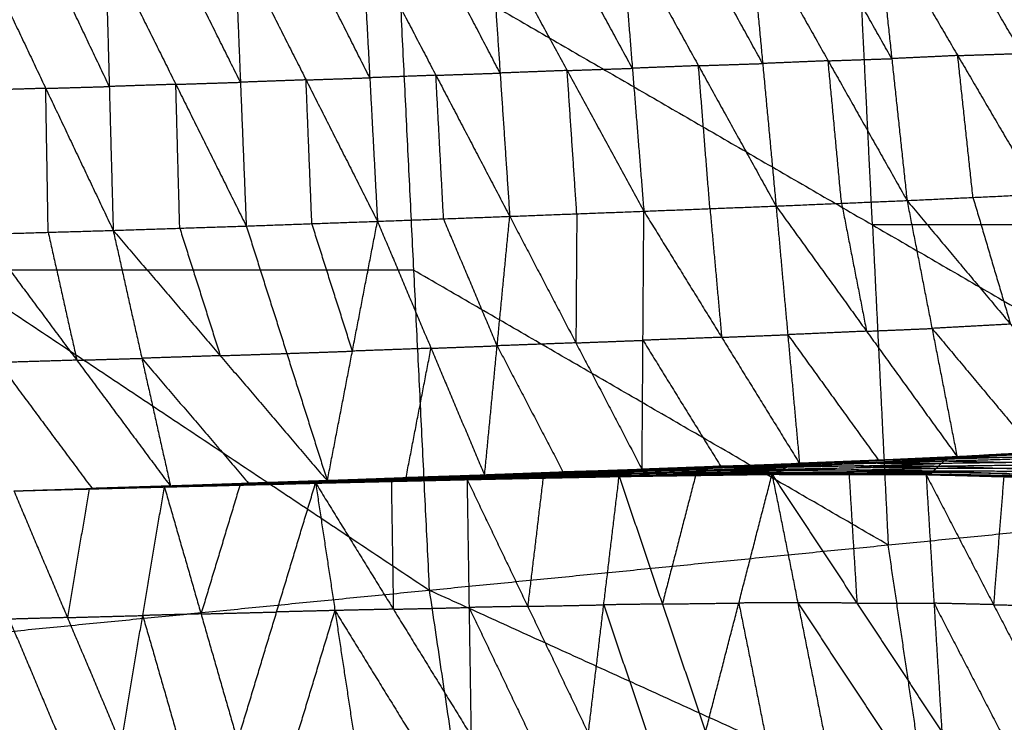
# Model space of a CAD drawing. Header units: millimetres. Extents: x -106 to 110, y -96 to 120.
# Tile 188 of 256: x -60.59 to -51.69, y 4.98 to 11.33. Entities that reach past the tile are written whole.
import ezdxf

# ---------------------------------------------------------------- set-up
doc = ezdxf.new("R2010")
doc.units = ezdxf.units.MM
doc.header["$MEASUREMENT"] = 0
doc.layers.add('Default', color=7, linetype='Continuous', true_color=0x000000)

msp = doc.modelspace()

# ---------------------------------------------------------------- linework, layer by layer
at = {"layer": 'Default'}
for points in [[(-53.8732, 10.9308, -2.1531), (-54.2238, 11.5647, -2.3992), (-54.5744, 12.1987, -2.6453)], [(-53.9942, 12.2181, -2.6531), (-53.8732, 10.9308, -2.1531), (-53.7522, 9.6434, -1.6531)], [(-53.9942, 12.2181, -2.6531), (-53.2816, 10.9557, -2.1564), (-52.5689, 9.6934, -1.6598)], [(-52.7067, 10.9749, -2.1591), (-53.063, 11.6061, -2.4075), (-53.4193, 12.2372, -2.6558)], [(-52.8445, 12.2564, -2.6585), (-52.7067, 10.9749, -2.1591), (-52.5689, 9.6934, -1.6598)], [(-52.8445, 12.2564, -2.6585), (-52.1107, 11.003, -2.158), (-51.377, 9.7496, -1.6575)], [(-51.531, 11.0223, -2.1545), (-51.8978, 11.649, -2.4047), (-52.2647, 12.2757, -2.6549)], [(-56.2461, 10.8448, -2.1154), (-56.5796, 11.4819, -2.3571), (-56.9131, 12.1191, -2.5989)], [(-56.3332, 12.1391, -2.6138), (-56.2461, 10.8448, -2.1154), (-56.1591, 9.5505, -1.617)], [(-56.3332, 12.1391, -2.6138), (-55.64, 10.8679, -2.1262), (-54.9469, 9.5967, -1.6386)], [(-55.0507, 10.888, -2.1381), (-55.3973, 11.5236, -2.3819), (-55.7438, 12.1592, -2.6257)], [(-55.1545, 12.1793, -2.6376), (-55.0507, 10.888, -2.1381), (-54.9469, 9.5967, -1.6386)], [(-55.1545, 12.1793, -2.6376), (-54.4534, 10.9114, -2.1454), (-53.7522, 9.6434, -1.6531)], [(-59.8131, 12.0231, -2.5117), (-59.7777, 10.7233, -2.0154), (-59.7424, 9.4234, -1.5191)], [(-59.8131, 12.0231, -2.5117), (-59.1765, 10.7431, -2.0343), (-58.5399, 9.4631, -1.5569)], [(-58.5925, 10.7617, -2.0533), (-58.9108, 11.4017, -2.2919), (-59.2291, 12.0417, -2.5306)], [(-58.6451, 12.0603, -2.5496), (-58.5925, 10.7617, -2.0533), (-58.5399, 9.4631, -1.5569)], [(-58.6451, 12.0603, -2.5496), (-57.9997, 10.783, -2.0695), (-57.3543, 9.5056, -1.5895)], [(-57.4237, 10.8024, -2.0867), (-57.7464, 11.4411, -2.3267), (-58.0691, 12.0797, -2.5668)], [(-57.4931, 12.0992, -2.5839), (-57.4237, 10.8024, -2.0867), (-57.3543, 9.5056, -1.5895)], [(-57.4931, 12.0992, -2.5839), (-56.8261, 10.8248, -2.1004), (-56.1591, 9.5505, -1.617)], [(-65.5698, 11.9553, 4.1879), (-61.2281, 9.0644, 4.07), (-56.8864, 6.1734, 3.952)], [(-60.9611, 11.9898, -2.4732), (-60.3518, 10.7066, -1.9962), (-59.7424, 9.4234, -1.5191)], [(-59.7777, 10.7233, -2.0154), (-60.0824, 11.3649, -2.2539), (-60.3871, 12.0065, -2.4925)], [(-57.1704, 11.9553, 3.952), (-57.0284, 9.0644, 3.952), (-56.8864, 6.1734, 3.952)], [(-57.1704, 11.9553, 3.952), (-52.8811, 9.4728, 3.9066), (-48.5919, 6.9903, 3.8611)], [(-52.8811, 9.4728, 3.9066), (-52.9421, 10.7141, 3.9066), (-53.0031, 11.9553, 3.9066)], [(-53.2816, 10.9557, -2.1564), (-53.5774, 10.9433, -2.1548), (-53.8732, 10.9308, -2.1531)], [(-53.2816, 10.9557, -2.1564), (-52.9941, 10.9653, -2.1578), (-52.7067, 10.9749, -2.1591)], [(-53.1606, 9.6684, -1.6565), (-53.2211, 10.3121, -1.9064), (-53.2816, 10.9557, -2.1564)], [(-52.1107, 11.003, -2.158), (-52.4087, 10.9889, -2.1586), (-52.7067, 10.9749, -2.1591)], [(-52.1107, 11.003, -2.158), (-51.8208, 11.0127, -2.1562), (-51.531, 11.0223, -2.1545)], [(-51.9729, 9.7215, -1.6587), (-52.0418, 10.3622, -1.9083), (-52.1107, 11.003, -2.158)], [(-55.64, 10.8679, -2.1262), (-55.9431, 10.8563, -2.1208), (-56.2461, 10.8448, -2.1154)], [(-55.64, 10.8679, -2.1262), (-55.3454, 10.8779, -2.1321), (-55.0507, 10.888, -2.1381)], [(-55.553, 9.5736, -1.6278), (-55.5965, 10.2207, -1.877), (-55.64, 10.8679, -2.1262)], [(-54.4534, 10.9114, -2.1454), (-54.7521, 10.8997, -2.1417), (-55.0507, 10.888, -2.1381)], [(-54.4534, 10.9114, -2.1454), (-54.1633, 10.9211, -2.1492), (-53.8732, 10.9308, -2.1531)], [(-54.3496, 9.6201, -1.6458), (-54.4015, 10.2657, -1.8956), (-54.4534, 10.9114, -2.1454)], [(-57.9997, 10.783, -2.0695), (-58.2961, 10.7724, -2.0614), (-58.5925, 10.7617, -2.0533)], [(-57.9997, 10.783, -2.0695), (-57.7117, 10.7927, -2.0781), (-57.4237, 10.8024, -2.0867)], [(-57.9471, 9.4844, -1.5732), (-57.9734, 10.1337, -1.8214), (-57.9997, 10.783, -2.0695)], [(-56.8261, 10.8248, -2.1004), (-57.1249, 10.8136, -2.0936), (-57.4237, 10.8024, -2.0867)], [(-56.8261, 10.8248, -2.1004), (-56.5361, 10.8348, -2.1079), (-56.2461, 10.8448, -2.1154)], [(-56.7567, 9.5281, -1.6032), (-56.7914, 10.1764, -1.8518), (-56.8261, 10.8248, -2.1004)], [(-60.3518, 10.7066, -1.9962), (-60.6456, 10.6981, -1.986), (-60.9394, 10.6895, -1.9759)], [(-60.3518, 10.7066, -1.9962), (-60.0647, 10.7149, -2.0058), (-59.7777, 10.7233, -2.0154)], [(-60.3301, 9.4063, -1.4988), (-60.3409, 10.0565, -1.7475), (-60.3518, 10.7066, -1.9962)], [(-59.1765, 10.7431, -2.0343), (-59.4771, 10.7332, -2.0249), (-59.7777, 10.7233, -2.0154)], [(-59.1765, 10.7431, -2.0343), (-58.8845, 10.7524, -2.0438), (-58.5925, 10.7617, -2.0533)], [(-59.1411, 9.4433, -1.538), (-59.1588, 10.0932, -1.7862), (-59.1765, 10.7431, -2.0343)], [(-52.5689, 9.6934, -1.6598), (-51.9729, 9.7215, -1.6587), (-51.377, 9.7496, -1.6575)], [(-51.9729, 9.7215, -1.6587), (-51.8035, 9.1489, -1.2068), (-51.634, 8.5763, -0.7549)], [(-54.9469, 9.5967, -1.6386), (-54.3496, 9.6201, -1.6458), (-53.7522, 9.6434, -1.6531)], [(-54.3496, 9.6201, -1.6458), (-54.2967, 9.0388, -1.1862), (-54.2439, 8.4576, -0.7266)], [(-53.7522, 9.6434, -1.6531), (-53.1606, 9.6684, -1.6565), (-52.5689, 9.6934, -1.6598)], [(-53.7522, 9.6434, -1.6531), (-53.6465, 8.481, -0.7338), (-53.5408, 7.3185, 0.1854)], [(-53.7522, 9.6434, -1.6531), (-52.9347, 8.5125, -0.7435), (-52.1171, 7.3815, 0.1661)], [(-53.1606, 9.6684, -1.6565), (-53.0476, 9.0904, -1.2), (-52.9347, 8.5125, -0.7435)], [(-52.5689, 9.6934, -1.6598), (-52.343, 8.5374, -0.7469), (-52.1171, 7.3815, 0.1661)], [(-52.5689, 9.6934, -1.6598), (-51.634, 8.5763, -0.7549), (-50.6992, 7.4593, 0.1499)], [(-57.3543, 9.5056, -1.5895), (-56.7567, 9.5281, -1.6032), (-56.1591, 9.5505, -1.617)], [(-56.2727, 8.3809, -0.6901), (-56.5147, 8.9545, -1.1467), (-56.7567, 9.5281, -1.6032)], [(-56.3863, 7.2112, 0.2368), (-56.2727, 8.3809, -0.6901), (-56.1591, 9.5505, -1.617)], [(-56.1591, 9.5505, -1.617), (-55.553, 9.5736, -1.6278), (-54.9469, 9.5967, -1.6386)], [(-56.1591, 9.5505, -1.617), (-55.5612, 8.4072, -0.7042), (-54.9632, 7.264, 0.2086)], [(-55.553, 9.5736, -1.6278), (-55.5571, 8.9904, -1.166), (-55.5612, 8.4072, -0.7042)], [(-54.9632, 7.264, 0.2086), (-54.9551, 8.4303, -0.715), (-54.9469, 9.5967, -1.6386)], [(-54.9469, 9.5967, -1.6386), (-54.2439, 8.4576, -0.7266), (-53.5408, 7.3185, 0.1854)], [(-59.7424, 9.4234, -1.5191), (-59.1411, 9.4433, -1.538), (-58.5399, 9.4631, -1.5569)], [(-59.1411, 9.4433, -1.538), (-58.9579, 8.8675, -1.0811), (-58.7747, 8.2916, -0.6241)], [(-58.5399, 9.4631, -1.5569), (-57.9471, 9.4844, -1.5732), (-57.3543, 9.5056, -1.5895)], [(-58.5399, 9.4631, -1.5569), (-58.1735, 8.3115, -0.643), (-57.8071, 7.1598, 0.2709)], [(-57.5807, 8.3327, -0.6593), (-57.7639, 8.9086, -1.1163), (-57.9471, 9.4844, -1.5732)], [(-57.8071, 7.1598, 0.2709), (-57.5807, 8.3327, -0.6593), (-57.3543, 9.5056, -1.5895)], [(-57.3543, 9.5056, -1.5895), (-56.8703, 8.3584, -0.6764), (-56.3863, 7.2112, 0.2368)], [(-48.7138, 9.4728, 3.8611), (-50.7975, 9.4728, 3.8838), (-52.8811, 9.4728, 3.9066)], [(-52.8811, 9.4728, 3.9066), (-52.8101, 8.0273, 3.9066), (-52.7391, 6.5818, 3.9066)], [(-60.9177, 9.3892, -1.4785), (-60.3301, 9.4063, -1.4988), (-59.7424, 9.4234, -1.5191)], [(-60.9177, 9.3892, -1.4785), (-60.0712, 8.2505, -0.5832), (-59.2247, 7.1119, 0.312)], [(-60.3301, 9.4063, -1.4988), (-60.2006, 8.8284, -1.041), (-60.0712, 8.2505, -0.5832)], [(-59.7424, 9.4234, -1.5191), (-59.4835, 8.2677, -0.6036), (-59.2247, 7.1119, 0.312)], [(-59.7424, 9.4234, -1.5191), (-58.7747, 8.2916, -0.6241), (-57.8071, 7.1598, 0.2709)], [(-57.0284, 9.0644, 3.952), (-59.1282, 9.0644, 4.011), (-61.2281, 9.0644, 4.07)], [(-52.7391, 6.5818, 3.9066), (-54.8837, 7.8231, 3.9293), (-57.0284, 9.0644, 3.952)], [(-51.634, 8.5763, -0.7549), (-51.9885, 8.5569, -0.7509), (-52.343, 8.5374, -0.7469)], [(-54.2439, 8.4576, -0.7266), (-54.5995, 8.444, -0.7208), (-54.9551, 8.4303, -0.715)], [(-54.2439, 8.4576, -0.7266), (-53.9452, 8.4693, -0.7302), (-53.6465, 8.481, -0.7338)], [(-52.9347, 8.5125, -0.7435), (-53.2906, 8.4967, -0.7387), (-53.6465, 8.481, -0.7338)], [(-53.6465, 8.481, -0.7338), (-53.2377, 7.9155, -0.2791), (-52.8289, 7.35, 0.1757)], [(-52.9347, 8.5125, -0.7435), (-52.6388, 8.5249, -0.7452), (-52.343, 8.5374, -0.7469)], [(-52.343, 8.5374, -0.7469), (-51.8756, 7.9789, -0.2944), (-51.4081, 7.4204, 0.158)], [(-56.8703, 8.3584, -0.6764), (-56.5715, 8.3697, -0.6832), (-56.2727, 8.3809, -0.6901)], [(-55.5612, 8.4072, -0.7042), (-55.9169, 8.394, -0.6971), (-56.2727, 8.3809, -0.6901)], [(-56.2727, 8.3809, -0.6901), (-55.9737, 7.8092, -0.2337), (-55.6748, 7.2376, 0.2227)], [(-55.5612, 8.4072, -0.7042), (-55.2581, 8.4188, -0.7096), (-54.9551, 8.4303, -0.715)], [(-54.9551, 8.4303, -0.715), (-54.6035, 7.8608, -0.259), (-54.252, 7.2913, 0.197)], [(-58.7747, 8.2916, -0.6241), (-59.1291, 8.2796, -0.6139), (-59.4835, 8.2677, -0.6036)], [(-58.7747, 8.2916, -0.6241), (-58.4741, 8.3016, -0.6336), (-58.1735, 8.3115, -0.643)], [(-58.1735, 8.3115, -0.643), (-57.8771, 8.3221, -0.6512), (-57.5807, 8.3327, -0.6593)], [(-56.8703, 8.3584, -0.6764), (-57.2255, 8.3456, -0.6678), (-57.5807, 8.3327, -0.6593)], [(-57.0967, 7.1855, 0.2538), (-56.9835, 7.772, -0.2113), (-56.8703, 8.3584, -0.6764)], [(-60.0712, 8.2505, -0.5832), (-60.4251, 8.24, -0.571), (-60.7789, 8.2294, -0.5587)], [(-60.7789, 8.2294, -0.5587), (-60.3557, 7.66, -0.1111), (-59.9324, 7.0907, 0.3365)], [(-60.0712, 8.2505, -0.5832), (-59.7774, 8.2591, -0.5934), (-59.4835, 8.2677, -0.6036)], [(-59.4835, 8.2677, -0.6036), (-58.9997, 7.7018, -0.1561), (-58.5159, 7.1359, 0.2914)], [(-52.1785, 7.372, 0.1482), (-51.4714, 7.4029, 0.1281), (-50.7642, 7.4339, 0.1079)], [(-51.4407, 7.4077, 0.137), (-51.7942, 7.3922, 0.1471), (-52.1478, 7.3767, 0.1571)], [(-52.1478, 7.3767, 0.1571), (-51.8096, 7.3898, 0.1426), (-51.4714, 7.4029, 0.1281)], [(-52.1171, 7.3815, 0.1661), (-51.4081, 7.4204, 0.158), (-50.6992, 7.4593, 0.1499)], [(-52.1171, 7.3815, 0.1661), (-51.4407, 7.4077, 0.137), (-50.7642, 7.4339, 0.1079)], [(-55.049, 7.2535, 0.1933), (-54.3461, 7.2757, 0.1781), (-53.6432, 7.298, 0.1628)], [(-55.008, 7.2655, 0.2062), (-54.3012, 7.2913, 0.1928), (-53.5943, 7.3171, 0.1794)], [(-55.008, 7.2655, 0.2062), (-54.3256, 7.2817, 0.1845), (-53.6432, 7.298, 0.1628)], [(-54.9632, 7.264, 0.2086), (-54.252, 7.2913, 0.197), (-53.5408, 7.3185, 0.1854)], [(-54.9632, 7.264, 0.2086), (-54.2788, 7.2905, 0.194), (-53.5943, 7.3171, 0.1794)], [(-54.3256, 7.2817, 0.1845), (-53.9722, 7.2946, 0.1778), (-53.6187, 7.3075, 0.1711)], [(-53.6187, 7.3075, 0.1711), (-53.96, 7.2994, 0.182), (-54.3012, 7.2913, 0.1928)], [(-54.2788, 7.2905, 0.194), (-53.9232, 7.3042, 0.1882), (-53.5676, 7.3178, 0.1824)], [(-53.687, 7.267, 0.1602), (-53.6651, 7.2825, 0.1615), (-53.6432, 7.298, 0.1628)], [(-52.9635, 7.2964, 0.1411), (-53.3143, 7.2895, 0.1513), (-53.6651, 7.2825, 0.1615)], [(-53.6432, 7.298, 0.1628), (-52.9387, 7.3192, 0.1432), (-52.2342, 7.3405, 0.1236)], [(-53.6432, 7.298, 0.1628), (-53.6187, 7.3075, 0.1711), (-53.5943, 7.3171, 0.1794)], [(-53.6432, 7.298, 0.1628), (-52.9635, 7.2964, 0.1411), (-52.2838, 7.2948, 0.1195)], [(-52.9143, 7.3288, 0.1515), (-53.2665, 7.3182, 0.1613), (-53.6187, 7.3075, 0.1711)], [(-53.5943, 7.3171, 0.1794), (-52.8864, 7.3445, 0.1638), (-52.1785, 7.372, 0.1482)], [(-53.5943, 7.3171, 0.1794), (-52.9143, 7.3288, 0.1515), (-52.2342, 7.3405, 0.1236)], [(-53.5943, 7.3171, 0.1794), (-53.5676, 7.3178, 0.1824), (-53.5408, 7.3185, 0.1854)], [(-52.8596, 7.3453, 0.1668), (-53.2136, 7.3315, 0.1746), (-53.5676, 7.3178, 0.1824)], [(-53.5676, 7.3178, 0.1824), (-53.227, 7.3312, 0.1731), (-52.8864, 7.3445, 0.1638)], [(-53.5408, 7.3185, 0.1854), (-52.8289, 7.35, 0.1757), (-52.1171, 7.3815, 0.1661)], [(-53.5408, 7.3185, 0.1854), (-52.8596, 7.3453, 0.1668), (-52.1785, 7.372, 0.1482)], [(-52.9854, 7.2809, 0.1398), (-52.9745, 7.2887, 0.1405), (-52.9635, 7.2964, 0.1411)], [(-52.9635, 7.2964, 0.1411), (-52.6113, 7.307, 0.1313), (-52.259, 7.3176, 0.1215)], [(-52.9387, 7.3192, 0.1432), (-52.9265, 7.324, 0.1473), (-52.9143, 7.3288, 0.1515)], [(-52.259, 7.3176, 0.1215), (-52.5989, 7.3184, 0.1323), (-52.9387, 7.3192, 0.1432)], [(-52.9143, 7.3288, 0.1515), (-52.5603, 7.3425, 0.1437), (-52.2063, 7.3562, 0.1359)], [(-52.2063, 7.3562, 0.1359), (-52.5464, 7.3504, 0.1499), (-52.8864, 7.3445, 0.1638)], [(-52.8596, 7.3453, 0.1668), (-52.5037, 7.361, 0.162), (-52.1478, 7.3767, 0.1571)], [(-52.8289, 7.35, 0.1757), (-52.8443, 7.3476, 0.1713), (-52.8596, 7.3453, 0.1668)], [(-52.2838, 7.2948, 0.1195), (-52.259, 7.3176, 0.1215), (-52.2342, 7.3405, 0.1236)], [(-52.2838, 7.2948, 0.1195), (-51.5795, 7.3035, 0.0905), (-50.8752, 7.3122, 0.0614)], [(-51.5547, 7.3264, 0.0925), (-51.9069, 7.322, 0.107), (-52.259, 7.3176, 0.1215)], [(-52.2342, 7.3405, 0.1236), (-51.5286, 7.3608, 0.0962), (-50.823, 7.3812, 0.0688)], [(-52.2342, 7.3405, 0.1236), (-52.2063, 7.3562, 0.1359), (-52.1785, 7.372, 0.1482)], [(-52.2342, 7.3405, 0.1236), (-51.5547, 7.3264, 0.0925), (-50.8752, 7.3122, 0.0614)], [(-51.5008, 7.3766, 0.1085), (-51.8536, 7.3664, 0.1222), (-52.2063, 7.3562, 0.1359)], [(-52.1785, 7.372, 0.1482), (-52.1478, 7.3767, 0.1571), (-52.1171, 7.3815, 0.1661)], [(-52.1785, 7.372, 0.1482), (-51.5008, 7.3766, 0.1085), (-50.823, 7.3812, 0.0688)], [(-57.8299, 7.1628, 0.265), (-57.1252, 7.1883, 0.2491), (-56.4205, 7.2139, 0.2332)], [(-57.8071, 7.1598, 0.2709), (-57.1138, 7.1868, 0.252), (-56.4205, 7.2139, 0.2332)], [(-57.8071, 7.1598, 0.2709), (-57.0967, 7.1855, 0.2538), (-56.3863, 7.2112, 0.2368)], [(-57.1409, 7.1847, 0.2434), (-56.7885, 7.1975, 0.2355), (-56.4362, 7.2103, 0.2275)], [(-56.4362, 7.2103, 0.2275), (-56.7807, 7.1993, 0.2383), (-57.1252, 7.1883, 0.2491)], [(-57.1138, 7.1868, 0.252), (-56.7586, 7.1997, 0.2435), (-56.4034, 7.2126, 0.235)], [(-56.5046, 7.1788, 0.2242), (-55.8113, 7.1952, 0.2103), (-55.118, 7.2115, 0.1964)], [(-56.4799, 7.1923, 0.2194), (-55.7828, 7.2121, 0.2053), (-55.0857, 7.2318, 0.1911)], [(-56.4799, 7.1923, 0.2194), (-55.799, 7.2019, 0.2079), (-55.118, 7.2115, 0.1964)], [(-55.7688, 7.2193, 0.2065), (-56.1173, 7.2094, 0.2136), (-56.4659, 7.1995, 0.2206)], [(-56.4518, 7.2067, 0.2219), (-55.7504, 7.2301, 0.2076), (-55.049, 7.2535, 0.1933)], [(-56.4518, 7.2067, 0.2219), (-55.7688, 7.2193, 0.2065), (-55.0857, 7.2318, 0.1911)], [(-56.4518, 7.2067, 0.2219), (-56.4362, 7.2103, 0.2275), (-56.4205, 7.2139, 0.2332)], [(-55.7348, 7.2337, 0.2133), (-56.0855, 7.222, 0.2204), (-56.4362, 7.2103, 0.2275)], [(-56.4205, 7.2139, 0.2332), (-55.7143, 7.2397, 0.2197), (-55.008, 7.2655, 0.2062)], [(-56.4205, 7.2139, 0.2332), (-55.7348, 7.2337, 0.2133), (-55.049, 7.2535, 0.1933)], [(-56.4205, 7.2139, 0.2332), (-56.4034, 7.2126, 0.235), (-56.3863, 7.2112, 0.2368)], [(-56.4034, 7.2126, 0.235), (-56.0588, 7.2261, 0.2274), (-55.7143, 7.2397, 0.2197)], [(-55.6972, 7.2384, 0.2215), (-56.0503, 7.2255, 0.2282), (-56.4034, 7.2126, 0.235)], [(-56.3863, 7.2112, 0.2368), (-55.6972, 7.2384, 0.2215), (-55.008, 7.2655, 0.2062)], [(-56.3863, 7.2112, 0.2368), (-55.6748, 7.2376, 0.2227), (-54.9632, 7.264, 0.2086)], [(-55.799, 7.2019, 0.2079), (-55.4504, 7.2118, 0.2008), (-55.1019, 7.2217, 0.1937)], [(-55.1019, 7.2217, 0.1937), (-55.4423, 7.2169, 0.1995), (-55.7828, 7.2121, 0.2053)], [(-55.7828, 7.2121, 0.2053), (-55.7758, 7.2157, 0.2059), (-55.7688, 7.2193, 0.2065)], [(-55.7688, 7.2193, 0.2065), (-55.4181, 7.2309, 0.1993), (-55.0674, 7.2426, 0.1922)], [(-55.0674, 7.2426, 0.1922), (-55.4089, 7.2364, 0.1999), (-55.7504, 7.2301, 0.2076)], [(-55.7504, 7.2301, 0.2076), (-55.7426, 7.2319, 0.2104), (-55.7348, 7.2337, 0.2133)], [(-55.7348, 7.2337, 0.2133), (-55.3816, 7.2466, 0.2065), (-55.0285, 7.2595, 0.1998)], [(-55.0285, 7.2595, 0.1998), (-55.3714, 7.2496, 0.2098), (-55.7143, 7.2397, 0.2197)], [(-55.6972, 7.2384, 0.2215), (-55.3414, 7.2515, 0.2145), (-54.9856, 7.2647, 0.2074)], [(-55.6748, 7.2376, 0.2227), (-55.686, 7.238, 0.2221), (-55.6972, 7.2384, 0.2215)], [(-55.1706, 7.2018, 0.2116), (-54.4796, 7.2107, 0.2), (-53.7887, 7.2197, 0.1884)], [(-55.1584, 7.201, 0.2103), (-54.819, 7.2059, 0.2051), (-54.4796, 7.2107, 0.2)], [(-54.4675, 7.21, 0.1987), (-54.8129, 7.2055, 0.2045), (-55.1584, 7.201, 0.2103)], [(-55.1462, 7.2003, 0.2089), (-54.4529, 7.2102, 0.1958), (-53.7595, 7.2202, 0.1826)], [(-55.1462, 7.2003, 0.2089), (-54.4675, 7.21, 0.1987), (-53.7887, 7.2197, 0.1884)], [(-55.1462, 7.2003, 0.2089), (-55.1321, 7.2059, 0.2027), (-55.118, 7.2115, 0.1964)], [(-54.4388, 7.2159, 0.1895), (-54.7855, 7.2109, 0.1961), (-55.1321, 7.2059, 0.2027)], [(-55.118, 7.2115, 0.1964), (-54.4219, 7.2246, 0.1815), (-53.7257, 7.2378, 0.1667)], [(-55.118, 7.2115, 0.1964), (-55.1019, 7.2217, 0.1937), (-55.0857, 7.2318, 0.1911)], [(-55.118, 7.2115, 0.1964), (-54.4388, 7.2159, 0.1895), (-53.7595, 7.2202, 0.1826)], [(-54.4057, 7.2348, 0.1789), (-54.7538, 7.2282, 0.1863), (-55.1019, 7.2217, 0.1937)], [(-55.0857, 7.2318, 0.1911), (-54.3864, 7.2494, 0.1756), (-53.687, 7.267, 0.1602)], [(-55.0857, 7.2318, 0.1911), (-55.0674, 7.2426, 0.1922), (-55.049, 7.2535, 0.1933)], [(-55.0857, 7.2318, 0.1911), (-54.4057, 7.2348, 0.1789), (-53.7257, 7.2378, 0.1667)], [(-54.368, 7.2602, 0.1768), (-54.7177, 7.2514, 0.1845), (-55.0674, 7.2426, 0.1922)], [(-55.049, 7.2535, 0.1933), (-54.368, 7.2602, 0.1768), (-53.687, 7.267, 0.1602)], [(-55.049, 7.2535, 0.1933), (-55.0285, 7.2595, 0.1998), (-55.008, 7.2655, 0.2062)], [(-54.3256, 7.2817, 0.1845), (-54.6771, 7.2706, 0.1922), (-55.0285, 7.2595, 0.1998)], [(-55.008, 7.2655, 0.2062), (-54.9856, 7.2647, 0.2074), (-54.9632, 7.264, 0.2086)], [(-54.9856, 7.2647, 0.2074), (-54.6434, 7.278, 0.2001), (-54.3012, 7.2913, 0.1928)], [(-54.2788, 7.2905, 0.194), (-54.6322, 7.2776, 0.2007), (-54.9856, 7.2647, 0.2074)], [(-54.4796, 7.2107, 0.2), (-54.6297, 6.6293, -0.2731), (-54.7798, 6.0479, -0.7462)], [(-54.4675, 7.21, 0.1987), (-54.1208, 7.215, 0.1921), (-53.7741, 7.22, 0.1855)], [(-54.4529, 7.2102, 0.1958), (-54.4602, 7.2101, 0.1972), (-54.4675, 7.21, 0.1987)], [(-54.4529, 7.2102, 0.1958), (-54.4458, 7.213, 0.1927), (-54.4388, 7.2159, 0.1895)], [(-54.4388, 7.2159, 0.1895), (-54.0907, 7.2224, 0.1821), (-53.7426, 7.229, 0.1746)], [(-54.4219, 7.2246, 0.1815), (-54.4138, 7.2297, 0.1802), (-54.4057, 7.2348, 0.1789)], [(-53.7426, 7.229, 0.1746), (-54.0823, 7.2268, 0.1781), (-54.4219, 7.2246, 0.1815)], [(-54.4057, 7.2348, 0.1789), (-54.056, 7.2436, 0.1711), (-53.7064, 7.2524, 0.1634)], [(-54.389, 4.894, -1.7039), (-54.0889, 6.0569, -0.7578), (-53.7887, 7.2197, 0.1884)], [(-54.3864, 7.2494, 0.1756), (-54.3772, 7.2548, 0.1762), (-54.368, 7.2602, 0.1768)], [(-53.7064, 7.2524, 0.1634), (-54.0464, 7.2509, 0.1695), (-54.3864, 7.2494, 0.1756)], [(-54.368, 7.2602, 0.1768), (-54.0166, 7.2714, 0.1691), (-53.6651, 7.2825, 0.1615)], [(-53.6651, 7.2825, 0.1615), (-54.0056, 7.2791, 0.1698), (-54.3461, 7.2757, 0.1781)], [(-54.3461, 7.2757, 0.1781), (-54.3359, 7.2787, 0.1813), (-54.3256, 7.2817, 0.1845)], [(-54.252, 7.2913, 0.197), (-54.2654, 7.2909, 0.1955), (-54.2788, 7.2905, 0.194)], [(-53.7887, 7.2197, 0.1884), (-53.0767, 7.2214, 0.1702), (-52.3648, 7.2232, 0.152)], [(-53.7887, 7.2197, 0.1884), (-53.7741, 7.22, 0.1855), (-53.7595, 7.2202, 0.1826)], [(-53.7887, 7.2197, 0.1884), (-53.556, 6.0599, -0.7613), (-53.3233, 4.9, -1.7109)], [(-53.7887, 7.2197, 0.1884), (-53.0927, 7.2183, 0.1786), (-52.3966, 7.2169, 0.1689)], [(-53.7887, 7.2197, 0.1884), (-53.0215, 6.0562, -0.7607), (-52.2542, 4.8928, -1.7099)], [(-53.0621, 7.2217, 0.1673), (-53.4181, 7.2208, 0.1764), (-53.7741, 7.22, 0.1855)], [(-53.7595, 7.2202, 0.1826), (-53.7426, 7.229, 0.1746), (-53.7257, 7.2378, 0.1667)], [(-53.7595, 7.2202, 0.1826), (-53.0621, 7.2217, 0.1673), (-52.3648, 7.2232, 0.152)], [(-53.0452, 7.2305, 0.1593), (-53.3939, 7.2297, 0.167), (-53.7426, 7.229, 0.1746)], [(-53.7257, 7.2378, 0.1667), (-53.7064, 7.2524, 0.1634), (-53.687, 7.267, 0.1602)], [(-53.7257, 7.2378, 0.1667), (-53.0265, 7.2447, 0.1475), (-52.3273, 7.2517, 0.1284)], [(-53.7257, 7.2378, 0.1667), (-53.0452, 7.2305, 0.1593), (-52.3648, 7.2232, 0.152)], [(-53.0071, 7.2594, 0.1443), (-53.3568, 7.2559, 0.1538), (-53.7064, 7.2524, 0.1634)], [(-53.687, 7.267, 0.1602), (-52.9854, 7.2809, 0.1398), (-52.2838, 7.2948, 0.1195)], [(-53.687, 7.267, 0.1602), (-53.0071, 7.2594, 0.1443), (-52.3273, 7.2517, 0.1284)], [(-53.0767, 7.2214, 0.1702), (-53.0847, 7.2199, 0.1744), (-53.0927, 7.2183, 0.1786)], [(-53.0927, 7.2183, 0.1786), (-53.0571, 6.6373, -0.2911), (-53.0215, 6.0562, -0.7607)], [(-53.0767, 7.2214, 0.1702), (-53.0694, 7.2216, 0.1688), (-53.0621, 7.2217, 0.1673)], [(-52.3807, 7.22, 0.1604), (-52.7287, 7.2207, 0.1653), (-53.0767, 7.2214, 0.1702)], [(-53.0621, 7.2217, 0.1673), (-53.0537, 7.2261, 0.1633), (-53.0452, 7.2305, 0.1593)], [(-53.0452, 7.2305, 0.1593), (-52.6956, 7.234, 0.1498), (-52.346, 7.2374, 0.1402)], [(-53.0265, 7.2447, 0.1475), (-53.0168, 7.252, 0.1459), (-53.0071, 7.2594, 0.1443)], [(-52.346, 7.2374, 0.1402), (-52.6863, 7.2411, 0.1439), (-53.0265, 7.2447, 0.1475)], [(-53.0071, 7.2594, 0.1443), (-52.6563, 7.2663, 0.1341), (-52.3056, 7.2733, 0.1239)], [(-52.3056, 7.2733, 0.1239), (-52.6455, 7.2771, 0.1319), (-52.9854, 7.2809, 0.1398)], [(-52.3966, 7.2169, 0.1689), (-52.3807, 7.22, 0.1604), (-52.3648, 7.2232, 0.152)], [(-52.3966, 7.2169, 0.1689), (-52.3254, 6.0549, -0.7705), (-52.2542, 4.8928, -1.7099)], [(-52.3966, 7.2169, 0.1689), (-51.7871, 6.0423, -0.7653), (-51.1776, 4.8677, -1.6994)], [(-52.3966, 7.2169, 0.1689), (-51.6945, 7.1985, 0.1606), (-50.9925, 7.18, 0.1524)], [(-52.3807, 7.22, 0.1604), (-52.0376, 7.2093, 0.1605), (-51.6945, 7.1985, 0.1606)], [(-51.6786, 7.2016, 0.1522), (-52.0297, 7.2108, 0.1563), (-52.3807, 7.22, 0.1604)], [(-52.3648, 7.2232, 0.152), (-52.346, 7.2374, 0.1402), (-52.3273, 7.2517, 0.1284)], [(-52.3648, 7.2232, 0.152), (-51.6786, 7.2016, 0.1522), (-50.9925, 7.18, 0.1524)], [(-52.3648, 7.2232, 0.152), (-51.6622, 7.2112, 0.1322), (-50.9597, 7.1992, 0.1125)], [(-51.6435, 7.2254, 0.1204), (-51.9948, 7.2314, 0.1303), (-52.346, 7.2374, 0.1402)], [(-52.3273, 7.2517, 0.1284), (-52.3056, 7.2733, 0.1239), (-52.2838, 7.2948, 0.1195)], [(-52.3273, 7.2517, 0.1284), (-51.6435, 7.2254, 0.1204), (-50.9597, 7.1992, 0.1125)], [(-52.3273, 7.2517, 0.1284), (-51.624, 7.2492, 0.1016), (-50.9207, 7.2468, 0.0747)], [(-51.6023, 7.2708, 0.0971), (-51.9539, 7.272, 0.1105), (-52.3056, 7.2733, 0.1239)], [(-52.2838, 7.2948, 0.1195), (-51.6023, 7.2708, 0.0971), (-50.9207, 7.2468, 0.0747)], [(-59.2796, 7.1067, 0.3129), (-58.5965, 7.1245, 0.2929), (-57.9133, 7.1423, 0.2729)], [(-59.2766, 7.106, 0.3099), (-58.9365, 7.1152, 0.3014), (-58.5965, 7.1245, 0.2929)], [(-58.5934, 7.1238, 0.2899), (-58.935, 7.1149, 0.2999), (-59.2766, 7.106, 0.3099)], [(-59.2736, 7.1053, 0.3069), (-58.5934, 7.1238, 0.2899), (-57.9133, 7.1423, 0.2729)], [(-59.2736, 7.1053, 0.3069), (-58.5872, 7.1225, 0.2867), (-57.9008, 7.1398, 0.2666)], [(-58.5836, 7.1231, 0.2833), (-58.9268, 7.1144, 0.2934), (-59.27, 7.1058, 0.3035)], [(-59.2663, 7.1063, 0.3), (-58.5763, 7.1247, 0.2783), (-57.8863, 7.1431, 0.2565)], [(-59.2663, 7.1063, 0.3), (-58.5836, 7.1231, 0.2833), (-57.9008, 7.1398, 0.2666)], [(-58.5721, 7.1262, 0.2769), (-58.9171, 7.117, 0.2878), (-59.2621, 7.1078, 0.2987)], [(-59.2578, 7.1094, 0.2973), (-58.5638, 7.1301, 0.2749), (-57.8698, 7.1509, 0.2524)], [(-59.2578, 7.1094, 0.2973), (-58.5721, 7.1262, 0.2769), (-57.8863, 7.1431, 0.2565)], [(-58.5588, 7.1318, 0.2759), (-58.9058, 7.1214, 0.2871), (-59.2528, 7.1111, 0.2983)], [(-59.2479, 7.1128, 0.2993), (-58.5494, 7.136, 0.2771), (-57.851, 7.1593, 0.255)], [(-59.2479, 7.1128, 0.2993), (-58.5588, 7.1318, 0.2759), (-57.8698, 7.1509, 0.2524)], [(-58.5439, 7.1366, 0.2806), (-58.8931, 7.1249, 0.2917), (-59.2423, 7.1133, 0.3027)], [(-59.2368, 7.1139, 0.3062), (-58.5334, 7.1383, 0.2856), (-57.8299, 7.1628, 0.265)], [(-59.2368, 7.1139, 0.3062), (-58.5439, 7.1366, 0.2806), (-57.851, 7.1593, 0.255)], [(-59.2307, 7.1129, 0.3091), (-58.882, 7.1256, 0.2974), (-58.5334, 7.1383, 0.2856)], [(-58.5273, 7.1373, 0.2885), (-58.879, 7.1251, 0.2988), (-59.2307, 7.1129, 0.3091)], [(-59.2247, 7.1119, 0.312), (-58.5273, 7.1373, 0.2885), (-57.8299, 7.1628, 0.265)], [(-59.2247, 7.1119, 0.312), (-58.5159, 7.1359, 0.2914), (-57.8071, 7.1598, 0.2709)], [(-58.5965, 7.1245, 0.2929), (-58.7726, 6.5414, -0.1789), (-58.9488, 5.9583, -0.6507)], [(-58.618, 4.8099, -1.6144), (-58.2657, 5.9761, -0.6708), (-57.9133, 7.1423, 0.2729)], [(-58.5934, 7.1238, 0.2899), (-58.2502, 7.1324, 0.2798), (-57.907, 7.141, 0.2697)], [(-58.5872, 7.1225, 0.2867), (-58.5903, 7.1232, 0.2883), (-58.5934, 7.1238, 0.2899)], [(-58.5872, 7.1225, 0.2867), (-58.5854, 7.1228, 0.285), (-58.5836, 7.1231, 0.2833)], [(-58.5836, 7.1231, 0.2833), (-58.2386, 7.1323, 0.2724), (-57.8936, 7.1415, 0.2615)], [(-57.8936, 7.1415, 0.2615), (-58.235, 7.1331, 0.2699), (-58.5763, 7.1247, 0.2783)], [(-58.5763, 7.1247, 0.2783), (-58.5742, 7.1255, 0.2776), (-58.5721, 7.1262, 0.2769)], [(-58.5721, 7.1262, 0.2769), (-58.2251, 7.1366, 0.2657), (-57.8781, 7.147, 0.2545)], [(-57.8781, 7.147, 0.2545), (-58.2209, 7.1386, 0.2647), (-58.5638, 7.1301, 0.2749)], [(-58.5638, 7.1301, 0.2749), (-58.5613, 7.131, 0.2754), (-58.5588, 7.1318, 0.2759)], [(-58.5588, 7.1318, 0.2759), (-58.2096, 7.1434, 0.2648), (-57.8604, 7.1551, 0.2537)], [(-57.8604, 7.1551, 0.2537), (-58.2049, 7.1455, 0.2654), (-58.5494, 7.136, 0.2771)], [(-58.5494, 7.136, 0.2771), (-58.5467, 7.1363, 0.2789), (-58.5439, 7.1366, 0.2806)], [(-58.5439, 7.1366, 0.2806), (-58.1922, 7.1488, 0.2703), (-57.8405, 7.161, 0.26)], [(-57.8405, 7.161, 0.26), (-58.1869, 7.1497, 0.2728), (-58.5334, 7.1383, 0.2856)], [(-58.5273, 7.1373, 0.2885), (-58.1729, 7.1493, 0.2782), (-57.8185, 7.1613, 0.2679)], [(-58.5159, 7.1359, 0.2914), (-58.5216, 7.1366, 0.29), (-58.5273, 7.1373, 0.2885)], [(-57.9133, 7.1423, 0.2729), (-57.2291, 7.1584, 0.2562), (-56.5448, 7.1746, 0.2394)], [(-57.9133, 7.1423, 0.2729), (-57.907, 7.141, 0.2697), (-57.9008, 7.1398, 0.2666)], [(-57.9133, 7.1423, 0.2729), (-57.7385, 5.9892, -0.6859), (-57.5637, 4.8361, -1.6447)], [(-57.9133, 7.1423, 0.2729), (-57.2109, 6.0009, -0.6986), (-56.5084, 4.8595, -1.6701)], [(-57.907, 7.141, 0.2697), (-57.5681, 7.1497, 0.2629), (-57.2291, 7.1584, 0.2562)], [(-57.2228, 7.1572, 0.253), (-57.5649, 7.1491, 0.2614), (-57.907, 7.141, 0.2697)], [(-57.9008, 7.1398, 0.2666), (-57.2228, 7.1572, 0.253), (-56.5448, 7.1746, 0.2394)], [(-57.9008, 7.1398, 0.2666), (-57.2134, 7.156, 0.251), (-56.5261, 7.1722, 0.2354)], [(-57.9008, 7.1398, 0.2666), (-57.8936, 7.1415, 0.2615), (-57.8863, 7.1431, 0.2565)], [(-57.2062, 7.1576, 0.246), (-57.5499, 7.1495, 0.2538), (-57.8936, 7.1415, 0.2615)], [(-57.8863, 7.1431, 0.2565), (-57.1955, 7.161, 0.2404), (-56.5046, 7.1788, 0.2242)], [(-57.8863, 7.1431, 0.2565), (-57.2062, 7.1576, 0.246), (-56.5261, 7.1722, 0.2354)], [(-57.8863, 7.1431, 0.2565), (-57.8781, 7.147, 0.2545), (-57.8698, 7.1509, 0.2524)], [(-57.1872, 7.1649, 0.2383), (-57.5326, 7.1559, 0.2464), (-57.8781, 7.147, 0.2545)], [(-57.8698, 7.1509, 0.2524), (-57.1748, 7.1716, 0.2359), (-56.4799, 7.1923, 0.2194)], [(-57.8698, 7.1509, 0.2524), (-57.1872, 7.1649, 0.2383), (-56.5046, 7.1788, 0.2242)], [(-57.8698, 7.1509, 0.2524), (-57.8604, 7.1551, 0.2537), (-57.851, 7.1593, 0.255)], [(-57.1654, 7.1758, 0.2372), (-57.5129, 7.1654, 0.2455), (-57.8604, 7.1551, 0.2537)], [(-57.851, 7.1593, 0.255), (-57.1514, 7.183, 0.2384), (-56.4518, 7.2067, 0.2219)], [(-57.851, 7.1593, 0.255), (-57.1654, 7.1758, 0.2372), (-56.4799, 7.1923, 0.2194)], [(-57.851, 7.1593, 0.255), (-57.8405, 7.161, 0.26), (-57.8299, 7.1628, 0.265)], [(-57.1409, 7.1847, 0.2434), (-57.4907, 7.1729, 0.2517), (-57.8405, 7.161, 0.26)], [(-57.8299, 7.1628, 0.265), (-57.1409, 7.1847, 0.2434), (-56.4518, 7.2067, 0.2219)], [(-57.8299, 7.1628, 0.265), (-57.8185, 7.1613, 0.2679), (-57.8071, 7.1598, 0.2709)], [(-57.8185, 7.1613, 0.2679), (-57.4719, 7.1748, 0.2585), (-57.1252, 7.1883, 0.2491)], [(-57.1138, 7.1868, 0.252), (-57.4662, 7.1741, 0.26), (-57.8185, 7.1613, 0.2679)], [(-57.2291, 7.1584, 0.2562), (-57.22, 6.5796, -0.2212), (-57.2109, 6.0009, -0.6986)], [(-57.2228, 7.1572, 0.253), (-56.8791, 7.1653, 0.2452), (-56.5355, 7.1734, 0.2374)], [(-57.2134, 7.156, 0.251), (-57.2181, 7.1566, 0.252), (-57.2228, 7.1572, 0.253)], [(-57.2134, 7.156, 0.251), (-57.2098, 7.1568, 0.2485), (-57.2062, 7.1576, 0.246)], [(-57.2062, 7.1576, 0.246), (-56.8608, 7.1666, 0.2379), (-56.5153, 7.1755, 0.2298)], [(-56.5153, 7.1755, 0.2298), (-56.8554, 7.1682, 0.2351), (-57.1955, 7.161, 0.2404)], [(-57.1955, 7.161, 0.2404), (-57.1913, 7.1629, 0.2393), (-57.1872, 7.1649, 0.2383)], [(-57.1872, 7.1649, 0.2383), (-56.8397, 7.1752, 0.2301), (-56.4922, 7.1856, 0.2218)], [(-56.4922, 7.1856, 0.2218), (-56.8335, 7.1786, 0.2289), (-57.1748, 7.1716, 0.2359)], [(-57.1748, 7.1716, 0.2359), (-57.1701, 7.1737, 0.2366), (-57.1654, 7.1758, 0.2372)], [(-57.1654, 7.1758, 0.2372), (-56.8156, 7.1876, 0.2289), (-56.4659, 7.1995, 0.2206)], [(-56.4659, 7.1995, 0.2206), (-56.8086, 7.1912, 0.2295), (-57.1514, 7.183, 0.2384)], [(-57.1514, 7.183, 0.2384), (-57.1461, 7.1838, 0.2409), (-57.1409, 7.1847, 0.2434)], [(-57.0967, 7.1855, 0.2538), (-57.1053, 7.1862, 0.2529), (-57.1138, 7.1868, 0.252)], [(-56.5448, 7.1746, 0.2394), (-55.8577, 7.1882, 0.2255), (-55.1706, 7.2018, 0.2116)], [(-56.5448, 7.1746, 0.2394), (-56.5355, 7.1734, 0.2374), (-56.5261, 7.1722, 0.2354)], [(-56.5448, 7.1746, 0.2394), (-56.5266, 6.017, -0.7153), (-56.5084, 4.8595, -1.6701)], [(-56.5448, 7.1746, 0.2394), (-55.9967, 6.0269, -0.7253), (-55.4485, 4.8793, -1.6901)], [(-56.5355, 7.1734, 0.2374), (-56.1966, 7.1808, 0.2315), (-55.8577, 7.1882, 0.2255)], [(-55.8483, 7.187, 0.2235), (-56.1919, 7.1802, 0.2305), (-56.5355, 7.1734, 0.2374)], [(-56.5261, 7.1722, 0.2354), (-55.8483, 7.187, 0.2235), (-55.1706, 7.2018, 0.2116)], [(-56.5261, 7.1722, 0.2354), (-55.8362, 7.1862, 0.2222), (-55.1462, 7.2003, 0.2089)], [(-56.5261, 7.1722, 0.2354), (-56.5153, 7.1755, 0.2298), (-56.5046, 7.1788, 0.2242)], [(-55.8254, 7.1895, 0.2166), (-56.1704, 7.1825, 0.2232), (-56.5153, 7.1755, 0.2298)], [(-56.5046, 7.1788, 0.2242), (-55.8254, 7.1895, 0.2166), (-55.1462, 7.2003, 0.2089)], [(-56.5046, 7.1788, 0.2242), (-56.4922, 7.1856, 0.2218), (-56.4799, 7.1923, 0.2194)], [(-55.799, 7.2019, 0.2079), (-56.1456, 7.1937, 0.2149), (-56.4922, 7.1856, 0.2218)], [(-56.4799, 7.1923, 0.2194), (-56.4659, 7.1995, 0.2206), (-56.4518, 7.2067, 0.2219)], [(-55.8577, 7.1882, 0.2255), (-55.9272, 6.6075, -0.2499), (-55.9967, 6.0269, -0.7253)], [(-55.8483, 7.187, 0.2235), (-55.5034, 7.194, 0.2169), (-55.1584, 7.201, 0.2103)], [(-55.8362, 7.1862, 0.2222), (-55.8423, 7.1866, 0.2228), (-55.8483, 7.187, 0.2235)], [(-55.8362, 7.1862, 0.2222), (-55.8308, 7.1879, 0.2194), (-55.8254, 7.1895, 0.2166)], [(-55.8254, 7.1895, 0.2166), (-55.4788, 7.1977, 0.2096), (-55.1321, 7.2059, 0.2027)], [(-55.1321, 7.2059, 0.2027), (-55.4717, 7.2005, 0.2065), (-55.8113, 7.1952, 0.2103)], [(-55.8113, 7.1952, 0.2103), (-55.8051, 7.1985, 0.2091), (-55.799, 7.2019, 0.2079)], [(-55.4485, 4.8793, -1.6901), (-55.3095, 6.0405, -0.7393), (-55.1706, 7.2018, 0.2116)], [(-55.1706, 7.2018, 0.2116), (-55.1584, 7.201, 0.2103), (-55.1462, 7.2003, 0.2089)], [(-55.1706, 7.2018, 0.2116), (-54.7798, 6.0479, -0.7462), (-54.389, 4.894, -1.7039)], [(-51.6945, 7.1985, 0.1606), (-51.7408, 6.6204, -0.3023), (-51.7871, 6.0423, -0.7653)], [(-60.6401, 7.0699, 0.3612), (-59.9384, 7.0919, 0.3337), (-59.2368, 7.1139, 0.3062)], [(-60.6401, 7.0699, 0.3612), (-59.944, 7.0913, 0.3302), (-59.2479, 7.1128, 0.2993)], [(-60.6401, 7.0696, 0.361), (-59.9324, 7.0907, 0.3365), (-59.2247, 7.1119, 0.312)], [(-60.6401, 7.0699, 0.3612), (-59.9324, 7.0909, 0.3366), (-59.2247, 7.1119, 0.312)], [(-60.6401, 7.0699, 0.3612), (-59.949, 7.0896, 0.3293), (-59.2578, 7.1094, 0.2973)], [(-60.6401, 7.0696, 0.361), (-59.9599, 7.0881, 0.337), (-59.2796, 7.1067, 0.3129)], [(-60.6401, 7.0699, 0.3612), (-59.9599, 7.0883, 0.3371), (-59.2796, 7.1067, 0.3129)], [(-60.6401, 7.0699, 0.3612), (-59.9532, 7.0881, 0.3306), (-59.2663, 7.1063, 0.3)], [(-60.6401, 7.0699, 0.3612), (-59.9568, 7.0876, 0.3341), (-59.2736, 7.1053, 0.3069)], [(-60.6401, 7.0696, 0.361), (-60.1559, 5.9256, -0.6094), (-59.6718, 4.7816, -1.5799)], [(-59.9599, 7.0881, 0.337), (-60.0579, 6.5068, -0.1362), (-60.1559, 5.9256, -0.6094)], [(-59.9599, 7.0883, 0.3371), (-59.6182, 7.0971, 0.3235), (-59.2766, 7.106, 0.3099)], [(-59.9568, 7.0876, 0.3341), (-59.9584, 7.0879, 0.3356), (-59.9599, 7.0883, 0.3371)], [(-59.9568, 7.0876, 0.3341), (-59.6134, 7.0967, 0.3188), (-59.27, 7.1058, 0.3035)], [(-59.9532, 7.0881, 0.3306), (-59.6077, 7.098, 0.3146), (-59.2621, 7.1078, 0.2987)], [(-59.27, 7.1058, 0.3035), (-59.6116, 7.0969, 0.317), (-59.9532, 7.0881, 0.3306)], [(-59.949, 7.0896, 0.3293), (-59.6009, 7.1004, 0.3138), (-59.2528, 7.1111, 0.2983)], [(-59.2621, 7.1078, 0.2987), (-59.6055, 7.0987, 0.314), (-59.949, 7.0896, 0.3293)], [(-59.944, 7.0913, 0.3302), (-59.5932, 7.1023, 0.3165), (-59.2423, 7.1133, 0.3027)], [(-59.2528, 7.1111, 0.2983), (-59.5984, 7.1012, 0.3143), (-59.944, 7.0913, 0.3302)], [(-59.2423, 7.1133, 0.3027), (-59.5904, 7.1026, 0.3182), (-59.9384, 7.0919, 0.3337)], [(-59.9384, 7.0919, 0.3337), (-59.5846, 7.1024, 0.3214), (-59.2307, 7.1129, 0.3091)], [(-59.9324, 7.0909, 0.3366), (-59.9354, 7.0914, 0.3352), (-59.9384, 7.0919, 0.3337)], [(-59.6718, 4.7816, -1.5799), (-59.4757, 5.9441, -0.6335), (-59.2796, 7.1067, 0.3129)], [(-59.2796, 7.1067, 0.3129), (-59.2766, 7.106, 0.3099), (-59.2736, 7.1053, 0.3069)], [(-59.2796, 7.1067, 0.3129), (-58.9488, 5.9583, -0.6507), (-58.618, 4.8099, -1.6144)], [(-59.2736, 7.1053, 0.3069), (-59.27, 7.1058, 0.3035), (-59.2663, 7.1063, 0.3)], [(-59.2663, 7.1063, 0.3), (-59.2621, 7.1078, 0.2987), (-59.2578, 7.1094, 0.2973)], [(-59.2578, 7.1094, 0.2973), (-59.2528, 7.1111, 0.2983), (-59.2479, 7.1128, 0.2993)], [(-59.2479, 7.1128, 0.2993), (-59.2423, 7.1133, 0.3027), (-59.2368, 7.1139, 0.3062)], [(-59.2368, 7.1139, 0.3062), (-59.2307, 7.1129, 0.3091), (-59.2247, 7.1119, 0.312)], [(-56.8864, 6.1734, 3.952), (-52.7391, 6.5818, 3.9066), (-48.5919, 6.9903, 3.8611)], [(-52.3744, 4.1232, 3.9066), (-52.5568, 5.3525, 3.9066), (-52.7391, 6.5818, 3.9066)], [(-65.2453, 5.3501, 4.1879), (-61.0658, 5.7617, 4.07), (-56.8864, 6.1734, 3.952)], [(-56.8864, 6.1734, 3.952), (-56.4616, 3.3102, 3.952), (-56.0369, 0.4471, 3.952)], [(-56.8864, 6.1734, 3.952), (-52.3744, 4.1232, 3.9066), (-47.8625, 2.0731, 3.8611)], [(-54.7798, 6.0479, -0.7462), (-54.4343, 6.0524, -0.752), (-54.0889, 6.0569, -0.7578)], [(-53.556, 6.0599, -0.7613), (-53.8224, 6.0584, -0.7595), (-54.0889, 6.0569, -0.7578)], [(-54.0889, 6.0569, -0.7578), (-53.9725, 5.477, -1.2326), (-53.8562, 4.897, -1.7074)], [(-53.556, 6.0599, -0.7613), (-53.1724, 5.4781, -1.2358), (-52.7888, 4.8964, -1.7104)], [(-53.0215, 6.0562, -0.7607), (-53.2887, 6.0581, -0.761), (-53.556, 6.0599, -0.7613)], [(-53.0215, 6.0562, -0.7607), (-52.6734, 6.0555, -0.7656), (-52.3254, 6.0549, -0.7705)], [(-52.3254, 6.0549, -0.7705), (-52.0207, 5.4675, -1.2376), (-51.7159, 4.8802, -1.7046)], [(-51.7871, 6.0423, -0.7653), (-52.0563, 6.0486, -0.7679), (-52.3254, 6.0549, -0.7705)], [(-58.9488, 5.9583, -0.6507), (-58.6072, 5.9672, -0.6608), (-58.2657, 5.9761, -0.6708)], [(-57.7385, 5.9892, -0.6859), (-58.0021, 5.9826, -0.6784), (-58.2657, 5.9761, -0.6708)], [(-58.0909, 4.823, -1.6296), (-57.9147, 5.4061, -1.1577), (-57.7385, 5.9892, -0.6859)], [(-57.2109, 6.0009, -0.6986), (-57.4747, 5.995, -0.6923), (-57.7385, 5.9892, -0.6859)], [(-57.7385, 5.9892, -0.6859), (-57.3873, 5.4185, -1.1717), (-57.0361, 4.8478, -1.6574)], [(-57.2109, 6.0009, -0.6986), (-56.8687, 6.0089, -0.707), (-56.5266, 6.017, -0.7153)], [(-55.9967, 6.0269, -0.7253), (-56.2616, 6.022, -0.7203), (-56.5266, 6.017, -0.7153)], [(-56.5266, 6.017, -0.7153), (-56.2525, 5.4432, -1.1977), (-55.9785, 4.8694, -1.6801)], [(-55.9967, 6.0269, -0.7253), (-55.6531, 6.0337, -0.7323), (-55.3095, 6.0405, -0.7393)], [(-54.7798, 6.0479, -0.7462), (-55.0447, 6.0442, -0.7427), (-55.3095, 6.0405, -0.7393)], [(-55.3095, 6.0405, -0.7393), (-55.1142, 5.4636, -1.2181), (-54.9188, 4.8867, -1.697)], [(-51.7871, 6.0423, -0.7653), (-51.4361, 6.0331, -0.7694), (-51.0851, 6.0239, -0.7735)], [(-60.1559, 5.9256, -0.6094), (-60.4194, 5.9182, -0.5999), (-60.6828, 5.9108, -0.5904)], [(-60.6828, 5.9108, -0.5904), (-60.4407, 5.3388, -1.0757), (-60.1986, 4.7668, -1.5609)], [(-60.1559, 5.9256, -0.6094), (-59.8158, 5.9349, -0.6215), (-59.4757, 5.9441, -0.6335)], [(-58.9488, 5.9583, -0.6507), (-59.2123, 5.9512, -0.6421), (-59.4757, 5.9441, -0.6335)], [(-59.4757, 5.9441, -0.6335), (-59.3103, 5.3699, -1.1153), (-59.1449, 4.7957, -1.5972)], [(-65.2453, 5.3501, 4.1879), (-60.6411, 2.8986, 4.07), (-56.0369, 0.4471, 3.952)]]:
    msp.add_open_spline(points, degree=2, dxfattribs=at)

doc.saveas('drawing.dxf')
